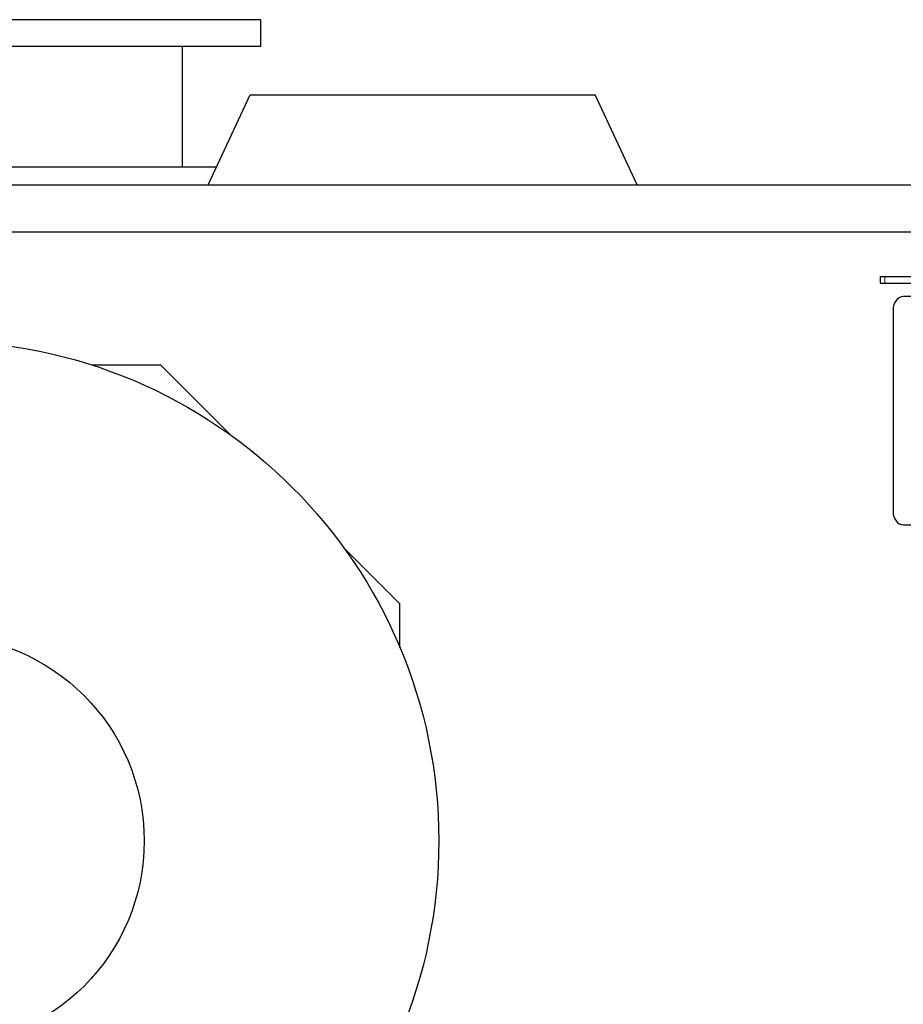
# Model space of a CAD drawing. Header units: inches. Extents: x 0 to 29700, y -16 to 21000.
# Tile 79 of 213: x 3101 to 3760, y 16719 to 17453. Entities that reach past the tile are written whole.
import ezdxf

# ---------------------------------------------------------------- set-up
doc = ezdxf.new("R2010")
doc.units = ezdxf.units.IN
doc.layers.add('1', color=7, linetype='Continuous', true_color=0xffffff)

msp = doc.modelspace()

# ---------------------------------------------------------------- linework, layer by layer
at = {"layer": '1', "color": 2, "linetype": 'Continuous', "lineweight": 25}
for p, q in [((3281.06, 17453.332), (2801.06, 17453.332)), ((3281.06, 17433.332), (3281.06, 17453.332)), ((3281.06, 17433.332), (2801.06, 17433.332)), ((3222.56, 17343.332), (3222.56, 17433.332)), ((3241.825, 17330.332), (3273.067, 17397.332)), ((3273.067, 17397.332), (3530.053, 17397.332)), ((3561.296, 17330.332), (3530.053, 17397.332)), ((3247.886, 17343.332), (2806.06, 17343.332)), ((2884.089, 17330.332), (3862.56, 17330.332)), ((2870.968, 17295.332), (3798.127, 17295.332)), ((3742.238, 17261.9), (3742.238, 17256.9)), ((3742.238, 17261.9), (3745.81, 17261.9)), ((3745.81, 17261.9), (3857.47, 17261.9)), ((3742.238, 17256.9), (3745.81, 17256.9)), ((3745.81, 17256.9), (3857.47, 17256.9)), ((3843.772, 17246.899), (3759.508, 17246.899)), ((3751.847, 17236.899), (3751.847, 17086.899)), ((3206.56, 17195.832), (3155.452, 17195.832)), ((3258.892, 17143.5), (3206.56, 17195.832)), ((3759.508, 17076.899), (3843.772, 17076.899)), ((3384.56, 17017.832), (3343.228, 17059.164)), ((3384.56, 16985.423), (3384.56, 17017.832))]:
    msp.add_line(p, q, dxfattribs=at)
at = {"layer": '1', "color": 110, "linetype": 'Continuous', "lineweight": 13}
msp.add_line((3745.81, 17261.9), (3745.81, 17256.9), dxfattribs=at)
at = {"layer": '1', "color": 2, "linetype": 'Continuous', "lineweight": 25}
for radius in [372.5, 153.098]:
    msp.add_circle((3041.06, 16841.332), radius, dxfattribs=at)
for centre, start_param, end_param in [((3759.508, 17236.899), 3.1415927, 4.712389), ((3759.508, 17086.899), 4.712389, 6.2831853)]:
    msp.add_ellipse(centre, major_axis=(0, -10), ratio=0.7660444, start_param=start_param, end_param=end_param, dxfattribs=at)

doc.saveas('drawing.dxf')
